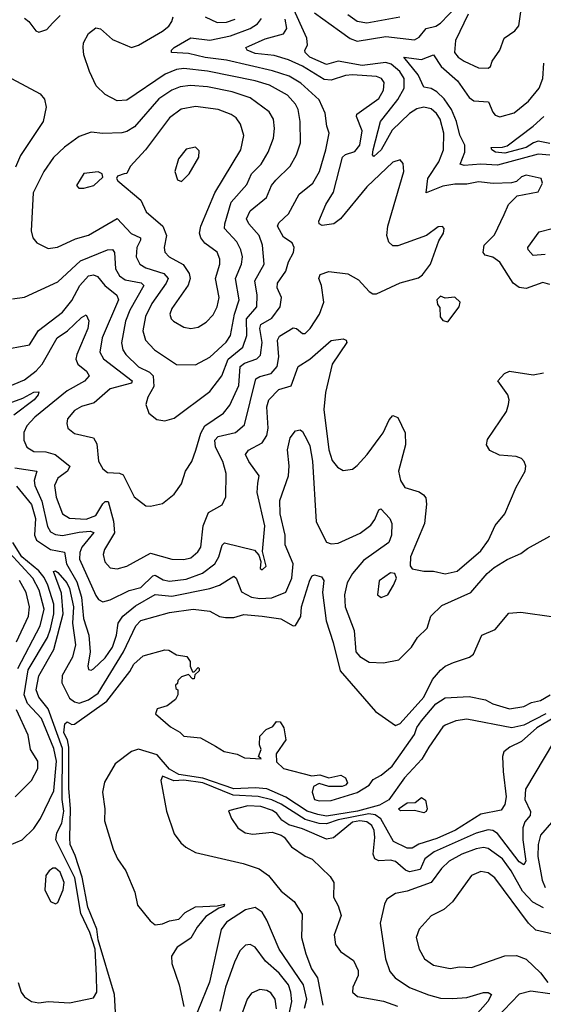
# Model space of a CAD drawing. Extents: x 1678431 to 1860718, y 384618 to 522882.
# Tile 180 of 256: x 1739015 to 1741217, y 478674 to 482812. Entities that reach past the tile are written whole.
import ezdxf

# ---------------------------------------------------------------- set-up
doc = ezdxf.new("R2010")
doc.units = 0

msp = doc.modelspace()

# ---------------------------------------------------------------- linework, layer by layer
at = {"layer": '0CON10XD'}
for points in [[(1741245, 481700), (1741215, 481708.2), (1741145, 481682.1), (1741115, 481686.4), (1741091.1, 481705), (1741035, 481793.5), (1741005, 481813.8), (1740973, 481823), (1740963.7, 481833.7), (1740968.9, 481865), (1741012.6, 481907.4), (1741053, 481993), (1741071.4, 482035), (1741107.9, 482072.1), (1741195, 482088.8), (1741214.3, 482125), (1741208.6, 482145), (1741145, 482158.8), (1741125, 482151.5), (1741105, 482132.9), (1741083.8, 482126.2), (1741006.2, 482123.8), (1740945, 482130.5), (1740895, 482120.8), (1740845, 482121.2), (1740795, 482112.4), (1740724.2, 482084.2), (1740731.3, 482145), (1740777.4, 482215), (1740797.1, 482265), (1740799.1, 482335), (1740783.5, 482395), (1740768.6, 482418.6), (1740745, 482437.1), (1740715, 482444.8), (1740685, 482437.3), (1740655, 482418.2), (1740581.5, 482348.5), (1740535, 482265.4), (1740505, 482237.1), (1740499.5, 482245), (1740502.1, 482265), (1740532.8, 482385), (1740565.1, 482424.9), (1740605, 482476.7), (1740632.4, 482525), (1740632.1, 482565), (1740613.2, 482595), (1740577.6, 482625), (1740555, 482632.8), (1740455, 482620.3), (1740355, 482638.3), (1740305, 482623.8), (1740234.8, 482655), (1740216.2, 482675), (1740214.3, 482685), (1740225.9, 482705), (1740222.7, 482735), (1740160.6, 482870.6)], [(1740255, 482841.7), (1740360.5, 482765), (1740405, 482732.7), (1740435, 482722.4), (1740555, 482742.4), (1740675, 482728.2), (1740695, 482739.2), (1740725, 482775.9), (1740765, 482785.2), (1740785, 482798), (1740855, 482871.4)], [(1740900.9, 482835), (1740847.8, 482725), (1740844.2, 482675), (1740858.5, 482655), (1740885, 482637.8), (1740945, 482610.5), (1740985, 482608.1), (1740994.5, 482615.5), (1741002.4, 482637.6), (1741034.3, 482685), (1741051.9, 482735), (1741096.9, 482765), (1741114, 482786), (1741126.8, 482875)], [(1738935, 481423.5), (1739056, 481445), (1739094.5, 481505.5), (1739195, 481582.8), (1739235, 481631.8), (1739267.4, 481695), (1739305, 481735.7), (1739325, 481739.6), (1739342.5, 481732.5), (1739373.2, 481695), (1739423.1, 481655), (1739430, 481635), (1739361.7, 481475), (1739351.9, 481415), (1739367.1, 481387.1), (1739488.2, 481295), (1739485.5, 481285), (1739395, 481260.8), (1739328.1, 481201.9), (1739275, 481186.1), (1739245, 481169.1), (1739216.4, 481135), (1739212.7, 481115), (1739217.1, 481095), (1739245, 481072.7), (1739325.6, 481055), (1739339.4, 481029.4), (1739346.9, 480956.9), (1739364.5, 480924.5), (1739385, 480908.6), (1739435, 480906.2), (1739449.7, 480899.7), (1739496.2, 480806.2), (1739545, 480768.6), (1739565, 480767.5), (1739615, 480779.2), (1739665, 480817.5), (1739695, 480861.2), (1739712.2, 480915), (1739739.1, 480955), (1739756.4, 481003.6), (1739777.2, 481075), (1739793.6, 481105), (1739871.9, 481158.1), (1739898.3, 481191.7), (1739937, 481275), (1739942.4, 481355), (1739960.9, 481369.1), (1740012.8, 481387.2), (1740027.3, 481402.7), (1740034.8, 481455), (1740025.2, 481515), (1740028.6, 481531.4), (1740075, 481557.7), (1740110.6, 481605), (1740116, 481645), (1740098.4, 481685), (1740099.4, 481705), (1740135, 481755.6), (1740145.8, 481795), (1740166.7, 481833.3), (1740168.7, 481855), (1740160.4, 481875), (1740125, 481898.5), (1740099.3, 481945), (1740105, 481958.5), (1740145, 481996.7), (1740190.7, 482079.3), (1740248.2, 482125), (1740275.3, 482175), (1740302.7, 482265), (1740316, 482335), (1740306.7, 482365), (1740299.2, 482419.2), (1740275, 482475.5), (1740197.1, 482545), (1740147.7, 482575), (1740077.9, 482597.9), (1739885, 482642.3), (1739795, 482654), (1739725, 482670.4), (1739653.8, 482675), (1739653.1, 482685), (1739664.5, 482695), (1739735, 482736.2), (1739815, 482726.3), (1739901.5, 482745), (1739984.7, 482775), (1740014.7, 482795), (1740032.3, 482817.7)], [(1738965, 481269.3), (1739035, 481298.7), (1739085, 481335.7), (1739108.9, 481365), (1739172.1, 481475), (1739215.8, 481504.2), (1739275, 481560.9), (1739295, 481572), (1739306, 481546), (1739301.9, 481515), (1739254.8, 481405), (1739251.6, 481385), (1739258.9, 481365), (1739296.5, 481335), (1739307.5, 481315), (1739287.7, 481292.3), (1739215, 481251.7), (1739078.6, 481141.4), (1739045.3, 481105), (1739033.1, 481076.9), (1739031.8, 481045), (1739045, 481015.6), (1739075, 480997.6), (1739125, 480995.2), (1739164.1, 480984.1), (1739226.1, 480936.1), (1739215.8, 480914.2), (1739175.8, 480885), (1739161.4, 480855), (1739168.1, 480805), (1739195.2, 480735.2), (1739225, 480717.5), (1739295, 480712.5), (1739335, 480728), (1739365, 480777.4), (1739375, 480787.1), (1739387.5, 480787.5), (1739409, 480705), (1739414.1, 480655), (1739372.1, 480585), (1739366.4, 480565), (1739372.9, 480532.9), (1739395, 480508.5), (1739425, 480504.6), (1739466, 480515), (1739565, 480570), (1739655, 480544.7), (1739705, 480542.9), (1739735, 480550), (1739764.6, 480575), (1739776.7, 480595), (1739786.7, 480685), (1739808.6, 480741.4), (1739867.1, 480772.9), (1739882.7, 480807.3), (1739882.9, 480905), (1739869.2, 480955), (1739838.5, 481015), (1739835.7, 481045), (1739850.1, 481059.9), (1739922.5, 481077.5), (1739960.4, 481109.6), (1740007.5, 481302.5), (1740025, 481313), (1740072, 481325), (1740098, 481355), (1740105.5, 481395), (1740099.8, 481465), (1740107.5, 481482.5), (1740165, 481517.5), (1740178.6, 481515), (1740205, 481492.7), (1740215, 481493.8), (1740236.7, 481515), (1740275.4, 481575), (1740294.6, 481625), (1740283.8, 481695), (1740273.3, 481725), (1740278.5, 481741.5), (1740315.4, 481754.6), (1740394.7, 481744.7), (1740439.3, 481719.3), (1740485, 481670), (1740500.7, 481660.7), (1740515, 481659.4), (1740615, 481706.2), (1740692.7, 481727.3), (1740709.7, 481740.3), (1740742.7, 481785), (1740777.4, 481882.6), (1740797.5, 481915), (1740800, 481935), (1740792.9, 481942.9), (1740775, 481941.9), (1740726.2, 481905), (1740605, 481861.4), (1740585, 481862.5), (1740567.8, 481877.8), (1740558.5, 481905), (1740563.8, 481945), (1740630.5, 482175), (1740627.4, 482207.4), (1740615, 482223.8), (1740585, 482213.5), (1740475, 482109.5), (1740364.8, 481975.2), (1740336.1, 481953.9), (1740287.3, 481947.3), (1740274.7, 481954.7), (1740272.5, 481965), (1740302.1, 482035), (1740335, 482087.1), (1740373.2, 482235), (1740385, 482245.3), (1740425, 482257.7), (1740445.5, 482285), (1740455.5, 482345.5), (1740431.1, 482405), (1740432.3, 482415), (1740525, 482481.8), (1740545, 482515.7), (1740548.3, 482548.3), (1740536.2, 482565), (1740515, 482574.2), (1740415, 482580.2), (1740385, 482577.4), (1740325, 482558.8), (1740295, 482560.6), (1740205, 482616.5), (1740145, 482644.2), (1740085, 482661.5), (1740005, 482670.5), (1739971.8, 482685), (1739966.7, 482695), (1739978.2, 482701.8), (1740047.7, 482732.3), (1740125, 482753), (1740138.6, 482775), (1740131.2, 482815)], [(1738985, 481638.9), (1739035, 481645.5), (1739175, 481710.8), (1739271, 481799), (1739385, 481844.7), (1739405, 481846.2), (1739413.6, 481833.6), (1739417.4, 481765), (1739435, 481735.3), (1739458.8, 481718.8), (1739525.7, 481705.7), (1739536.8, 481695), (1739478.9, 481591.1), (1739460.7, 481545), (1739443.8, 481453.8), (1739448.4, 481425), (1739461.1, 481405), (1739515, 481353.9), (1739561.1, 481331.1), (1739576.7, 481315), (1739579.2, 481270.8), (1739553.5, 481225), (1739545.6, 481195), (1739558.7, 481158.7), (1739592.1, 481132.1), (1739625, 481125.7), (1739665, 481137.8), (1739815, 481249.1), (1739865, 481315.5), (1739891.7, 481385), (1739953.5, 481436.5), (1739970.8, 481485), (1739968.9, 481555), (1740012.8, 481605), (1740014, 481655), (1740003.5, 481715), (1740042.6, 481785), (1740036.7, 481865), (1740021.7, 481905), (1739978.2, 481955), (1739968.6, 481975), (1739985, 482009.3), (1740053.3, 482065), (1740073.9, 482115), (1740091.7, 482138.3), (1740152.7, 482197.3), (1740178.9, 482245), (1740196.5, 482295), (1740194.7, 482385), (1740186.2, 482435), (1740175, 482456.9), (1740140.9, 482495), (1740065, 482536.9), (1740005, 482555.8), (1739805, 482596), (1739705, 482606.6), (1739675, 482603), (1739626.2, 482583.8), (1739465, 482474.7), (1739425, 482471.8), (1739375, 482497.3), (1739336.2, 482535), (1739308.9, 482595), (1739285.4, 482665), (1739281.5, 482695), (1739283.6, 482715), (1739305, 482753.8), (1739335, 482778), (1739355, 482774), (1739405, 482728.9), (1739485.7, 482695.7), (1739515, 482705.4), (1739615, 482764.7), (1739641.8, 482785), (1739654.7, 482805), (1739661.2, 482825)], [(1739035, 482819.4), (1739053.1, 482805), (1739082.5, 482765), (1739095, 482760), (1739128.7, 482771.3), (1739152.7, 482797.3), (1739185, 482830.6)], [(1739795, 482823.8), (1739845, 482800.6), (1739885, 482801.7), (1739921.3, 482815)], [(1740394.6, 482834.6), (1740435, 482806.7), (1740475, 482799.2), (1740614.3, 482825)], [(1741245, 482242.8), (1741195, 482247.3), (1741025, 482200.6), (1740955, 482205.4), (1740885, 482199.2), (1740868.2, 482205), (1740886.6, 482255), (1740887.6, 482285), (1740866.7, 482326.7), (1740851.9, 482385), (1740831.2, 482435), (1740799.7, 482479.7), (1740769.5, 482509.5), (1740745, 482522.6), (1740715, 482528.6), (1740691.2, 482581.2), (1740630, 482655), (1740705, 482645.6), (1740755.3, 482665.3), (1740787.3, 482615), (1740857, 482555), (1740905.3, 482485), (1740925, 482471.3), (1740987.4, 482467.4), (1741005, 482424.3), (1741015, 482411.1), (1741035, 482404.5), (1741095, 482421.5), (1741155, 482470.5), (1741199.1, 482525), (1741215.4, 482565), (1741219.7, 482630.3)], [(1738980, 482565), (1739101.3, 482501.3), (1739118.9, 482478.9), (1739126.9, 482445), (1739114.4, 482385), (1739018.5, 482241.5), (1738997.6, 482192.4)], [(1739755, 481361.8), (1739815, 481394.1), (1739883.8, 481456.2), (1739901.6, 481485), (1739918.1, 481575), (1739938.3, 481635), (1739923.3, 481725), (1739948.4, 481785), (1739951.7, 481815), (1739945.7, 481845), (1739928.4, 481878.4), (1739876.9, 481935), (1739878, 481955), (1739904.4, 482045.6), (1739970.6, 482119.4), (1739990.3, 482165), (1740030.8, 482205), (1740059.4, 482255), (1740082.5, 482315), (1740086.5, 482355), (1740082.5, 482395), (1740064.6, 482425), (1739985, 482483.7), (1739909, 482509), (1739805, 482529.6), (1739733.7, 482536.3), (1739690.1, 482530.1), (1739655, 482516.6), (1739600.8, 482479.2), (1739497.7, 482362.3), (1739465, 482342.4), (1739445, 482336.4), (1739365.4, 482334.6), (1739315, 482340), (1739265, 482321.8), (1739203.4, 482276.6), (1739157.4, 482232.6), (1739116, 482174), (1739071.1, 482085), (1739063.2, 481925), (1739070.9, 481895), (1739087.1, 481875), (1739135, 481851.1), (1739174, 481856), (1739249.1, 481890.9), (1739305, 481907.3), (1739425, 481976.7), (1739483.2, 481913.2), (1739522.9, 481895), (1739523.4, 481885), (1739507.3, 481855), (1739505.3, 481815), (1739519.7, 481785), (1739545, 481768.7), (1739621.2, 481745), (1739638.8, 481725), (1739631.3, 481705), (1739570.9, 481619.1), (1739543.9, 481565), (1739533.4, 481505), (1739544, 481465), (1739581.8, 481425), (1739675, 481363.6), (1739755, 481361.8)], [(1739735, 481514.5), (1739765, 481520.6), (1739799.2, 481540.8), (1739828.6, 481571.4), (1739845.8, 481605), (1739853.5, 481645), (1739838.9, 481725), (1739856.3, 481785), (1739856.2, 481806.2), (1739845, 481835.5), (1739793.1, 481873.1), (1739776.5, 481895), (1739770.6, 481915), (1739776.9, 481945), (1739836.2, 482085), (1739945.3, 482265), (1739957.5, 482325), (1739943, 482373), (1739925, 482399.5), (1739905, 482414.6), (1739850, 482435), (1739755, 482447.6), (1739693.8, 482436.2), (1739645, 482400.4), (1739544.8, 482265.2), (1739479.1, 482195), (1739465, 482166.2), (1739455, 482164), (1739426.7, 482155), (1739422.5, 482145), (1739427.5, 482135), (1739524.4, 482054.4), (1739547.1, 482005), (1739616.7, 481945), (1739631.8, 481905), (1739622.3, 481855), (1739625.5, 481835), (1739643.5, 481815), (1739703.1, 481783.1), (1739727.4, 481745), (1739732.3, 481725), (1739722.9, 481697.1), (1739655, 481597.8), (1739647.1, 481575), (1739652.5, 481555), (1739662.5, 481545), (1739705, 481519.5), (1739735, 481514.5)], [(1741245, 482292.4), (1741195, 482301.4), (1741175.9, 482295), (1741144.6, 482275), (1741055, 482251), (1741016, 482255), (1741000.8, 482265), (1740997.5, 482275), (1741045, 482276), (1741065, 482282.3), (1741175, 482364.2), (1741219.3, 482405)], [(1739695, 482132), (1739727.1, 482165), (1739768, 482235), (1739770.5, 482260.5), (1739755, 482276.2), (1739715, 482268), (1739682.4, 482227.6), (1739667.5, 482175), (1739679.3, 482139.3), (1739695, 482132)], [(1739263.6, 482103.6), (1739285, 482103.8), (1739326.7, 482115), (1739365, 482150), (1739362.5, 482165), (1739345, 482173.3), (1739285, 482165.8), (1739253.3, 482115), (1739263.6, 482103.6)], [(1741225, 481824.8), (1741175, 481821.7), (1741153.2, 481845), (1741152.5, 481855), (1741199.4, 481920.6), (1741255, 481935.3)], [(1740815, 481542.5), (1740863.8, 481605), (1740867.5, 481625), (1740845, 481646.2), (1740805, 481642.5), (1740785, 481650), (1740770, 481635), (1740772.5, 481615), (1740782.5, 481602.5), (1740783.9, 481563.9), (1740795, 481547.5), (1740815, 481542.5)], [(1738995, 480928), (1739086.5, 480915), (1739076.2, 480875), (1739078.3, 480855), (1739108.1, 480788.1), (1739132.4, 480682.4), (1739145, 480659.7), (1739165, 480649), (1739195, 480644.5), (1739265, 480657.6), (1739311.9, 480661.9), (1739326.6, 480656.6), (1739276.4, 480595), (1739267.8, 480572.2), (1739267.2, 480545), (1739335, 480392.5), (1739345.8, 480375.8), (1739365, 480365.4), (1739395, 480373.3), (1739475, 480412.7), (1739525, 480425.6), (1739575, 480474.8), (1739585, 480478), (1739618.4, 480458.4), (1739645, 480452), (1739715, 480460.9), (1739784.1, 480485.9), (1739835.7, 480525), (1739852.6, 480555), (1739866.7, 480603.3), (1739876.4, 480613.6), (1740002.7, 480582.7), (1740021.1, 480561.1), (1740028.8, 480535), (1740026.7, 480505), (1740035, 480500), (1740051.2, 480515), (1740036.9, 480576.9), (1740046.1, 480685), (1740013.4, 480825), (1740016.4, 480863.6), (1740021.9, 480895), (1739979.3, 480955), (1739965.4, 480985), (1739977.3, 481002.7), (1740035, 481033.4), (1740053.9, 481065), (1740059.5, 481095), (1740054.1, 481185), (1740062.6, 481215), (1740105, 481258.2), (1740157, 481273), (1740186.5, 481355), (1740235.2, 481384.8), (1740325, 481463.8), (1740375, 481470.6), (1740388, 481465), (1740390.8, 481455), (1740329.3, 481365), (1740301, 481245), (1740294.1, 481174.1), (1740315.2, 481005), (1740329.4, 480959.4), (1740351.7, 480931.7), (1740375, 480917.5), (1740415, 480923.5), (1740435, 480937.8), (1740476.6, 480985), (1740530.7, 481059.3)], [(1740530.7, 481059.3), (1740544.3, 481075.7), (1740568.9, 481131.1), (1740585, 481149.2), (1740605, 481140), (1740636.3, 481076.3), (1740637.6, 481025), (1740608, 480915), (1740616.2, 480875), (1740635.4, 480845.4), (1740695, 480827.3), (1740712.9, 480815), (1740722.9, 480802.9), (1740725.5, 480775.5), (1740717.7, 480695), (1740658.9, 480555), (1740657.1, 480517.1), (1740665, 480504), (1740715, 480494.5), (1740755, 480494.6), (1740805, 480483.5), (1740855, 480494.2), (1740955, 480579.1), (1740986.7, 480625), (1741015, 480686.5), (1741055.4, 480735), (1741102.6, 480847.4), (1741141.1, 480915), (1741143.6, 480935), (1741136.4, 480955), (1741125, 480967.5), (1741103.6, 480976.4), (1741032.4, 480982.4), (1740991.7, 481001.7), (1740977.7, 481025), (1740982, 481048), (1741062.3, 481165), (1741071.2, 481195), (1741073.5, 481215), (1741067.5, 481235), (1741026.2, 481295), (1741054.3, 481325), (1741075, 481335.5), (1741175, 481318.9), (1741218, 481328)], [(1738923.4, 481183.4), (1739028.8, 481221.2), (1739075, 481246.2), (1739095, 481248), (1739092.1, 481235), (1739075.7, 481215), (1738990.2, 481149.8)], [(1739002, 480852), (1739064.6, 480774.6), (1739081.8, 480715), (1739077.8, 480645), (1739085.9, 480625), (1739145, 480585.2), (1739203.6, 480573.6), (1739212.4, 480525), (1739255, 480449), (1739274.3, 480385), (1739283.2, 480295), (1739306.5, 480225), (1739311.4, 480155), (1739301.8, 480095), (1739305, 480081.2), (1739315, 480077.5), (1739325, 480083.1), (1739375, 480130.3), (1739405, 480174.6), (1739421.6, 480225), (1739429.6, 480275), (1739449.5, 480305), (1739501.7, 480348.3), (1739585, 480395.5), (1739655, 480389), (1739815, 480421.1), (1739854.8, 480435.2), (1739915, 480473.1), (1739925, 480464.2), (1739947.5, 480407.5), (1739989.4, 480385), (1740025, 480379.3), (1740075, 480382.7), (1740134.4, 480405.6), (1740159.4, 480465), (1740164.8, 480525), (1740132.2, 480605), (1740131.3, 480645), (1740110.7, 480735), (1740109, 480791), (1740145.2, 480895), (1740147.7, 480937.7), (1740140.9, 481005), (1740152.5, 481055), (1740175, 481083.8), (1740195, 481088.8), (1740205, 481081.2), (1740224.5, 481045), (1740235, 481021.2), (1740246.2, 480956.2), (1740261.7, 480701.7), (1740305, 480615.6), (1740325, 480608.5), (1740355, 480612.5), (1740446.6, 480653.4), (1740492.5, 480687.5), (1740509, 480711), (1740525, 480752), (1740534.4, 480755.6), (1740571.8, 480715), (1740579.6, 480695), (1740579, 480645), (1740567.3, 480615), (1740460.9, 480539.1), (1740415.3, 480485), (1740392.4, 480445), (1740381.4, 480395), (1740383.4, 480345), (1740421.4, 480245), (1740429.2, 480155), (1740445.6, 480135), (1740485, 480112.3), (1740545, 480109.1), (1740608.9, 480121.1), (1740662.2, 480175), (1740687.8, 480215), (1740729.4, 480255), (1740744.4, 480305), (1740790, 480350), (1740912.2, 480405), (1740981.2, 480485), (1741010.6, 480509.4), (1741065, 480544), (1741122.1, 480567.9), (1741150.1, 480589.9), (1741245, 480641.4)], [(1738945, 479330.8), (1739025, 479364.5), (1739075, 479411.9), (1739103.2, 479455), (1739158.6, 479571.4), (1739170.2, 479695), (1739158.6, 479748.6), (1739107.2, 479875), (1739047.7, 479937.7), (1739033.4, 479975), (1739050.5, 480079.5), (1739132.3, 480215), (1739145, 480252), (1739159.1, 480315), (1739158.1, 480355), (1739133.4, 480435), (1739117.3, 480467.3), (1739095.1, 480495.1), (1739023.9, 480555), (1738986.7, 480615)], [(1739007.8, 480085), (1739101.5, 480265), (1739118.1, 480335), (1739097.4, 480415), (1739070.1, 480465), (1738972, 480572)], [(1739008.3, 478765), (1739020.6, 478725), (1739035.4, 478705), (1739065, 478685.4), (1739095, 478679.7), (1739135, 478684.7), (1739225, 478680), (1739325, 478700.8), (1739340, 478725), (1739337.4, 478795), (1739332.6, 478905), (1739310.2, 478975), (1739272.1, 479055), (1739246.9, 479205), (1739167.2, 479365), (1739170.9, 479395), (1739192.2, 479435), (1739200.3, 479485), (1739193.7, 479535), (1739195, 479748.2), (1739135.4, 479915.4), (1739095.1, 479965.1), (1739083.9, 479995), (1739095.5, 480054.5), (1739159.3, 480165), (1739198, 480315), (1739191.3, 480401.3), (1739157.6, 480492.4), (1739165, 480495.8), (1739175, 480488.8), (1739212.9, 480445), (1739225, 480421.8), (1739241.9, 480345), (1739237.6, 480275), (1739249.3, 480185), (1739237.6, 480132.4), (1739194.2, 480055.8), (1739192, 480025), (1739225, 479960.3), (1739245, 479944.6), (1739265, 479939.2), (1739305, 479953), (1739345, 479981), (1739451.1, 480155), (1739504, 480265), (1739525, 480286.5), (1739645, 480321.1), (1739744.8, 480334.8), (1739815, 480325.9), (1739855, 480303.8), (1739880.2, 480299.8), (1739915, 480299.6), (1739958.3, 480311.7), (1740035, 480305.2), (1740113.2, 480293.2), (1740165, 480264.5), (1740175, 480265.6), (1740196.9, 480303.1), (1740200.9, 480345), (1740235, 480456), (1740245, 480474), (1740255, 480478.6), (1740285, 480470), (1740293.5, 480455), (1740288.8, 480405), (1740304.3, 480285), (1740333.8, 480195), (1740362.4, 480075), (1740512, 479905), (1740595, 479845.5), (1740615, 479854.6), (1740714.8, 479965), (1740751.6, 480038.4), (1740785, 480077.7), (1740805, 480094.7), (1740839.8, 480110.2), (1740906.6, 480133.4), (1740923.5, 480145), (1740958.6, 480225), (1741015, 480249.2), (1741072.3, 480317.7), (1741122.3, 480322.3), (1741261.9, 480301.9)], [(1739002.2, 480197.8), (1739051.6, 480305), (1739056, 480345), (1739042.8, 480405), (1739014, 480455)], [(1740535, 480384.2), (1740563.3, 480395), (1740586.7, 480435), (1740599.2, 480465), (1740593.3, 480485), (1740575, 480486.9), (1740526.6, 480453.4), (1740520, 480395), (1740535, 480384.2)], [(1739419.7, 478615), (1739414.4, 478715), (1739344.7, 478945), (1739338.9, 478988.9), (1739301.3, 479081.3), (1739277.7, 479207.7), (1739248.6, 479298.6), (1739227.4, 479345), (1739226, 479374), (1739229, 479495), (1739222.3, 479582.3), (1739221.5, 479755), (1739216.3, 479785), (1739200.4, 479815), (1739205, 479852), (1739215, 479860.5), (1739235, 479849.6), (1739245, 479851.5), (1739382.1, 479947.9), (1739477.9, 480072.1), (1739495, 480103.3), (1739535, 480138.8), (1739625, 480163.3), (1739641.7, 480161.7), (1739675, 480142.5), (1739717.5, 480135), (1739732.5, 480115), (1739732.5, 480095), (1739741.7, 480071.7), (1739748.3, 480071.7), (1739765, 480090), (1739770, 480085), (1739770, 480075), (1739751.7, 480058.3), (1739748.3, 480041.7), (1739741.7, 480041.7), (1739725, 480060), (1739695, 480050), (1739680, 480035), (1739678.3, 480021.7), (1739670, 480015), (1739671.7, 480001.7), (1739680, 479995), (1739680, 479975), (1739670, 479955), (1739635, 479927.5), (1739593.9, 479916.1), (1739586.7, 479895), (1739649.5, 479839.5), (1739688, 479818), (1739705, 479801.2), (1739775, 479793.8), (1739838, 479758), (1739875, 479736.7), (1739930, 479725), (1739960, 479710), (1740030, 479705), (1740020, 479715), (1740030, 479745), (1740024, 479764), (1740025, 479800), (1740051.7, 479828.3), (1740079.3, 479840.7), (1740095, 479862.5), (1740110.7, 479860.7), (1740126.2, 479835), (1740133.8, 479785), (1740094.1, 479725.9), (1740095, 479692.5), (1740125, 479664.2), (1740243.9, 479633.9), (1740277.7, 479637.7), (1740315, 479626.2), (1740365, 479636.2), (1740385, 479626.2), (1740393.3, 479605), (1740385.8, 479594.2), (1740371.2, 479588.8), (1740315, 479588.8), (1740275, 479601.2), (1740250.8, 479589.2), (1740244.4, 479565.6), (1740254.3, 479534.3), (1740275, 479528.6), (1740325, 479530.2), (1740435, 479564.5), (1740485, 479594.3), (1740501.8, 479618.2), (1740535, 479636.7), (1740581.5, 479675), (1740675, 479808), (1740685, 479837.5), (1740704.8, 479865.2), (1740765, 479937.1), (1740805, 479961.3), (1740905, 479967.5), (1740973.8, 479953.8), (1741005, 479936.4), (1741075, 479915.9), (1741135.8, 479925), (1741167.5, 479942.5), (1741205, 479950), (1741245.6, 479974.4)], [(1738996.7, 479545), (1739065, 479614.4), (1739091.5, 479665), (1739090.9, 479695), (1739060, 479745), (1739051.3, 479805), (1739001.2, 479911.2)], [(1741228.3, 479895), (1741135, 479847.6), (1741085, 479836.2), (1740895, 479871.5), (1740850, 479865), (1740805, 479846.6), (1740795, 479840.4), (1740735.2, 479755), (1740706.5, 479703.5), (1740633.9, 479626.1), (1740566.9, 479533.1), (1740528.9, 479511.1), (1740435.4, 479485.4), (1740305, 479464.8), (1740268.9, 479471.1), (1740223.5, 479485), (1740133.8, 479543.8), (1740055, 479578.8), (1740005, 479583.4), (1739915, 479579.1), (1739785, 479624.2), (1739685, 479639.2), (1739645, 479661.8), (1739592.6, 479722.6), (1739515, 479745.6), (1739485, 479736.7), (1739416.3, 479683.7), (1739372.4, 479607.6), (1739363.8, 479565), (1739373.8, 479495), (1739371.8, 479445), (1739408.6, 479325), (1739426, 479285), (1739460.8, 479235), (1739498.6, 479145), (1739510.9, 479090.9), (1739563.3, 479025), (1739585, 479007.5), (1739615, 479011.2), (1739645.7, 479024.3), (1739685, 479031.4), (1739711.2, 479058.8), (1739755, 479083.5), (1739845, 479087.1), (1739876, 479095), (1739873.8, 479085), (1739852, 479078), (1739797.4, 479042.6), (1739762, 478998), (1739735, 478950.9), (1739676.9, 478913.1), (1739653.6, 478876.4), (1739654.4, 478844.4), (1739685.6, 478755), (1739704.8, 478664.8)], [(1741299.5, 479900.5), (1741190.3, 479835), (1741125, 479778.2), (1741075.8, 479755), (1741050.5, 479735), (1741045.5, 479715), (1741048, 479652), (1741060.5, 479545), (1741055, 479513.8), (1741040.4, 479489.6), (1740955, 479472.9), (1740847.3, 479405), (1740769.6, 479370.4), (1740693.1, 479346.9), (1740665, 479329.2), (1740645, 479329.2), (1740587.7, 479357.7), (1740533.5, 479453.5), (1740510.5, 479470.5), (1740483.6, 479473.6), (1740355, 479448.5), (1740305, 479431.7), (1740275, 479433.2), (1740215, 479450.4), (1740115.1, 479515.1), (1740075, 479533.3), (1740017.3, 479547.3), (1739912.6, 479552.6), (1739784.8, 479605), (1739705, 479615.8), (1739662.7, 479612.7), (1739615, 479632.2), (1739609.1, 479615), (1739632.7, 479485), (1739665, 479390.6), (1739692.7, 479352.7), (1739714.3, 479334.3), (1739755, 479311.8), (1739955, 479265.2), (1740022.6, 479242.6), (1740061.8, 479215), (1740115, 479148.6), (1740168.7, 479105), (1740203.1, 479053.1), (1740199.8, 478955), (1740217.8, 478885), (1740242.3, 478822.3), (1740267.5, 478785), (1740289.5, 478670.5)], [(1741260, 479775), (1741141.9, 479578.1), (1741139.3, 479535), (1741163.9, 479483.9), (1741162.5, 479467.5), (1741139.6, 479440.4), (1741131.4, 479415), (1741130.7, 479365), (1741144.4, 479275.6), (1741135, 479259.3), (1741115, 479272.5), (1741025, 479391), (1741005, 479404), (1740985, 479407.1), (1740935, 479393.5), (1740758, 479315), (1740719.6, 479285), (1740699.2, 479240.8), (1740655, 479230.3), (1740637, 479237), (1740595, 479273.8), (1740575, 479278.9), (1740525, 479277.3), (1740508.5, 479285), (1740501, 479305), (1740508.7, 479375), (1740505.2, 479404.8), (1740496.3, 479425), (1740475, 479440), (1740445.1, 479445.1), (1740415, 479439.4), (1740335, 479373.8), (1740305, 479367.2), (1740205, 479410.7), (1740147.3, 479427.3), (1740117.3, 479447.3), (1740096.8, 479475), (1740077.9, 479487.9), (1740028.8, 479505), (1739975, 479507.6), (1739893.6, 479486.4), (1739905.7, 479455), (1739932.5, 479415), (1739963.3, 479395), (1739995, 479388.5), (1740076.8, 479396.8), (1740114.4, 479384.4), (1740126.7, 479376.7), (1740158, 479335), (1740215, 479295.8), (1740245, 479284), (1740320.7, 479210.7), (1740335.7, 479185), (1740334.3, 479124.3), (1740355, 479087.5), (1740366.4, 479046.4), (1740337.1, 478965), (1740342.9, 478925), (1740364.2, 478895), (1740418.3, 478858.3), (1740438.9, 478815), (1740438.9, 478795), (1740415.7, 478745), (1740414.3, 478725), (1740436.4, 478706.4), (1740545, 478686.5), (1740604, 478665)], [(1740715, 479478.8), (1740675, 479488), (1740617, 479487), (1740607.5, 479495), (1740645, 479520), (1740678.6, 479521.4), (1740705, 479542.5), (1740721.7, 479531.7), (1740728.8, 479495), (1740725, 479483.3), (1740715, 479478.8)], [(1741252.3, 479437.7), (1741205.6, 479384.4), (1741195.7, 479345), (1741194.2, 479295), (1741212.5, 479195), (1741224.8, 479165)], [(1741218.6, 479078.6), (1741173.2, 479103.2), (1741129.3, 479149.3), (1741082.5, 479235), (1741045, 479285.2), (1740985, 479328.1), (1740965, 479332), (1740935, 479327.2), (1740875, 479304.4), (1740820.9, 479275), (1740789.2, 479245), (1740745, 479185.2), (1740645, 479149.7), (1740595, 479139.6), (1740558.9, 479115), (1740548.8, 479095), (1740530.4, 479015), (1740553.2, 478865), (1740571.9, 478811.9), (1740594.5, 478785), (1740655, 478744.7), (1740735, 478712.7), (1740785, 478700), (1740835, 478697.3), (1740895, 478702.2), (1740965, 478722.9), (1740985, 478722.9), (1740998.8, 478715), (1740983.8, 478685), (1740877.9, 478565)], [(1739165, 479096.2), (1739175, 479101.2), (1739197.2, 479155), (1739201.7, 479185), (1739185, 479228.7), (1739165, 479245.4), (1739155, 479246.4), (1739138.6, 479235), (1739125.6, 479215), (1739121.1, 479155), (1739145, 479106.2), (1739165, 479096.2)], [(1741295, 478960.6), (1741185.8, 478985.8), (1741155, 479014.5), (1741012.9, 479205), (1740985, 479226), (1740955, 479231.1), (1740915.3, 479214.7), (1740835, 479103.6), (1740798.3, 479071.7), (1740745, 479045.5), (1740695, 478990), (1740682.9, 478955), (1740694.6, 478905), (1740717.8, 478865), (1740755, 478837.7), (1740825, 478823.9), (1740865, 478830.9), (1740915, 478828.5), (1741055, 478877.2), (1741105, 478879.2), (1741145, 478863.1), (1741205.2, 478805.2), (1741236.3, 478765)], [(1740213, 478657), (1740222.1, 478695), (1740209, 478755), (1740106.2, 478905), (1740055, 479027.8), (1740035, 479061.2), (1740005, 479080.2), (1739965, 479070.6), (1739885, 479018.1), (1739862.7, 478987.3), (1739813.9, 478766.1), (1739715, 478526)], [(1740135.4, 478575), (1740159.9, 478685), (1740155.8, 478725), (1740145.2, 478755), (1740106.5, 478805), (1740048.8, 478855), (1740005, 478914.4), (1739985, 478924.5), (1739965, 478921.5), (1739941.2, 478898.8), (1739919.1, 478850.9), (1739881.3, 478745), (1739856.3, 478645)], [(1740094.4, 478655), (1740088.9, 478695), (1740071.3, 478721.3), (1740055, 478731.1), (1740025, 478735.4), (1739990.3, 478719.7), (1739971.5, 478695), (1739939.8, 478605)], [(1741245, 478718), (1741165, 478729.2), (1741115, 478716.8), (1741018.4, 478615)]]:
    msp.add_lwpolyline(points, dxfattribs=at)

doc.saveas('drawing.dxf')
